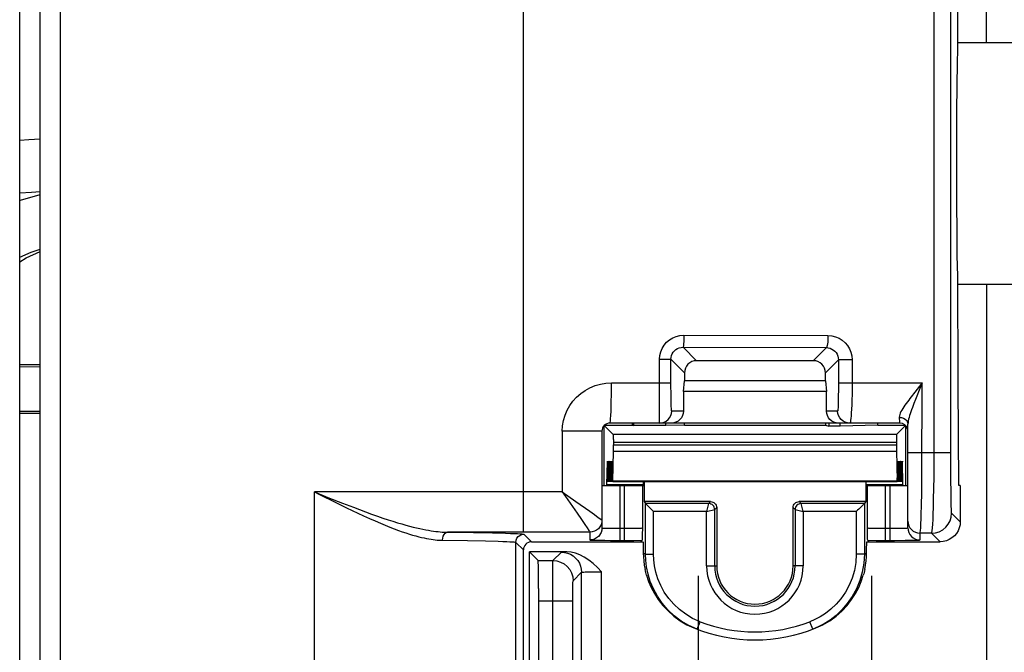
# Model space of a CAD drawing. Header units: millimetres. Extents: x 0 to 210, y 0 to 297.
# Tile 17 of 43: x 85 to 93, y 148 to 153. Entities that reach past the tile are written whole.
import ezdxf
from ezdxf.enums import TextEntityAlignment as Align

# ---------------------------------------------------------------- set-up
doc = ezdxf.new("R2010")
doc.units = ezdxf.units.MM
doc.header["$LTSCALE"] = 19.36
doc.layers.get('0').update_dxf_attribs({"linetype": 'CONTINUOUS'})
doc.layers.add('Z_DIM_2D', color=7, linetype='CONTINUOUS')
doc.styles.add('TEXTSTYLE_3', font='tridonic-metric-print-light.otf')
doc.dimstyles.new('DIMSTYLE_2', dxfattribs={"dimtxt": 2.2, "dimasz": 3.5, "dimexe": 1.5, "dimexo": 0, "dimgap": 0.55, "dimtad": 1, "dimlfac": 3, "dimdsep": 46, "dimtxsty": 'TEXTSTYLE_3', "dimblk": '_FILLED', "dimblk1": '_FILLED', "dimblk2": '_FILLED', "dimcen": 0.09, "dimclrt": 5, "dimadec": 4, "dimazin": 2, "dimtp": 0.3, "dimtm": 0.3, "dimtfac": 1, "dimtofl": 0, "dimtmove": 0, "dimatfit": 3, "dimldrblk": '_FILLED', "dimfxl": 0, "dimtolj": 1, "dimarcsym": 0})
doc.dimstyles.new('DIMSTYLE_5', dxfattribs={"dimtxt": 2.2, "dimasz": 3.5, "dimexe": 1.5, "dimexo": 0, "dimgap": 0.55, "dimtad": 1, "dimlfac": 3, "dimdsep": 46, "dimtxsty": 'TEXTSTYLE_3', "dimblk": '_FILLED', "dimblk1": '_FILLED', "dimblk2": '_FILLED', "dimcen": 0.09, "dimclrt": 5, "dimadec": 4, "dimazin": 2, "dimtp": 0.1, "dimtm": 0.1, "dimtfac": 1, "dimtofl": 0, "dimtmove": 0, "dimatfit": 3, "dimldrblk": '_FILLED', "dimfxl": 0, "dimtolj": 1, "dimarcsym": 0})

# ---------------------------------------------------------------- blocks, each defined once
blk = doc.blocks.new('*D10')
at = {"layer": 'Z_DIM_2D', "color": 2, "linetype": 'Continuous', "transparency": 16777216}
for p, q in [((90.2986, 144.6785), (90.2986, 148.6286)), ((91.732, 144.6785), (91.732, 148.6286)), ((90.2986, 147.1286), (91.0153, 147.1286)), ((91.732, 147.1286), (91.0153, 147.1286)), ((91.0153, 147.1286), (99.0073, 147.1286))]:
    blk.add_line(p, q, dxfattribs=at)
at = {"layer": 'Z_DIM_2D', "color": 5, "linetype": 'Continuous', "transparency": 16777216, "style": 'TEXTSTYLE_3'}
blk.add_text('4.3', height=2.2, dxfattribs=at).set_placement((95.1333, 147.6786))
blk = doc.blocks.new('_FILLED')
at = {"color": 0, "linetype": 'ByBlock'}
blk.add_solid([(0, 0), (-1, 0.125), (-1, -0.125)], dxfattribs=at)
blk = doc.blocks.new('_NONE')
blk = doc.blocks.new('*D11')
at = {"layer": 'Z_DIM_2D', "color": 2, "linetype": 'Continuous', "transparency": 16777216}
for p, q in [((91.0153, 159.2785), (121.8603, 159.2785)), ((120.3603, 159.2785), (120.3603, 151.9785)), ((120.3603, 144.6785), (120.3603, 151.9785)), ((91.0153, 144.6785), (121.8603, 144.6785))]:
    blk.add_line(p, q, dxfattribs=at)
at = {"layer": 'Z_DIM_2D', "color": 5, "linetype": 'Continuous', "transparency": 16777216, "style": 'TEXTSTYLE_3'}
blk.add_text('43.8', height=2.2, rotation=90, dxfattribs=at).set_placement((119.8103, 151.9785), align=Align.CENTER)

msp = doc.modelspace()

# ---------------------------------------------------------------- linework, layer by layer
at = {"color": 7, "linetype": 'Continuous'}
for p, q in [((84.678456, 143.654132), (84.678456, 160.436145)), ((84.848637, 143.947867), (84.848637, 160.14241)), ((92.68197, 153.045138), (92.68197, 158.228472)), ((92.443834, 152.958694), (92.447308, 153.869061)), ((94.846552, 153.045138), (92.444086, 153.045138)), ((92.437199, 152.451801), (92.439429, 152.714219)), ((92.436139, 152.149649), (92.437199, 152.451801)), ((92.436708, 151.736168), (92.436139, 152.149649)), ((92.438567, 151.457436), (92.436708, 151.736168)), ((92.440399, 151.302064), (92.438567, 151.457436)), ((92.442606, 151.179444), (92.440399, 151.302064)), ((92.443834, 151.131582), (92.442606, 151.179444)), ((92.447307, 150.221336), (92.443834, 151.131582)), ((92.444086, 151.045138), (93.797976, 151.045138)), ((92.68197, 151.045138), (92.68197, 143.469092)), ((91.248671, 150.411805), (90.281936, 150.411805)), ((84.848637, 150.378472), (84.678456, 150.378472)), ((84.678456, 150.362541), (84.848637, 150.363546)), ((90.173241, 150.155822), (90.18197, 150.245138)), ((90.18197, 150.311839), (90.18197, 150.245138)), ((91.348637, 150.245138), (90.18197, 150.245138)), ((91.348637, 150.245138), (91.348637, 150.311839)), ((91.348637, 150.245138), (91.357365, 150.155822)), ((91.357365, 150.155822), (90.173241, 150.155822)), ((90.173241, 150.155822), (90.173241, 149.995138)), ((91.357365, 149.995138), (91.357365, 150.155822)), ((92.453007, 149.378472), (92.447307, 150.221336)), ((84.678456, 149.994402), (84.848637, 149.993398)), ((84.678456, 149.978472), (84.848637, 149.978472)), ((89.498637, 149.828472), (89.498637, 149.026868)), ((89.515303, 149.87241), (89.515303, 149.378472)), ((89.518172, 149.875603), (89.592986, 149.800789)), ((89.521359, 149.878472), (89.748637, 149.878472)), ((91.965303, 149.895138), (89.565303, 149.895138)), ((89.748637, 149.895138), (89.748637, 149.878472)), ((89.748637, 149.878472), (89.76319, 149.874108)), ((89.76319, 149.874108), (89.76319, 149.895138)), ((90.026534, 149.874108), (89.76319, 149.874108)), ((90.026534, 149.874108), (90.026534, 149.895138)), ((90.18197, 149.878472), (90.026534, 149.874108)), ((90.18197, 149.878472), (90.18197, 149.895138)), ((90.18197, 149.878472), (91.348637, 149.878472)), ((91.348637, 149.895138), (91.348637, 149.878472)), ((91.348637, 149.878472), (91.377744, 149.869744)), ((91.377744, 149.895138), (91.377744, 149.869744)), ((91.471098, 149.869744), (91.377744, 149.869744)), ((91.471098, 149.869744), (91.471098, 149.895138)), ((91.78197, 149.878472), (91.471098, 149.869744)), ((91.78197, 149.878472), (91.78197, 149.895138)), ((91.78197, 149.878472), (92.008717, 149.878472)), ((92.012444, 149.875612), (91.93762, 149.800789)), ((92.015303, 149.378472), (92.015303, 149.871885)), ((92.03197, 149.026868), (92.03197, 149.88573)), ((89.593782, 149.759437), (89.593596, 149.780957)), ((89.593782, 149.759437), (89.593848, 149.716515)), ((91.936777, 149.747256), (91.936771, 149.705763)), ((89.588862, 149.415186), (89.593475, 149.6619)), ((89.593475, 149.6619), (89.593675, 149.6767)), ((89.593675, 149.6767), (89.593803, 149.695543)), ((89.593803, 149.695543), (89.593848, 149.716515)), ((91.936771, 149.705763), (91.936858, 149.685736)), ((91.936858, 149.685736), (91.937023, 149.668795)), ((91.937023, 149.668795), (91.941745, 149.415186)), ((89.544476, 149.565074), (89.544539, 149.547783)), ((89.545226, 149.415186), (89.548216, 149.575091)), ((89.548839, 149.565074), (89.548903, 149.547783)), ((89.549589, 149.415186), (89.55258, 149.575091)), ((89.553203, 149.565074), (89.553266, 149.547783)), ((89.553953, 149.415186), (89.556943, 149.575091)), ((89.557567, 149.565074), (89.55763, 149.547783)), ((89.558317, 149.415186), (89.561307, 149.575091)), ((89.56193, 149.565074), (89.561994, 149.547783)), ((89.56268, 149.415186), (89.56567, 149.575091)), ((89.566294, 149.565074), (89.566357, 149.547783)), ((89.567044, 149.415186), (89.570034, 149.575091)), ((89.570657, 149.565074), (89.570721, 149.547783)), ((89.571407, 149.415186), (89.574398, 149.575091)), ((89.575021, 149.565074), (89.575084, 149.547783)), ((89.575771, 149.415186), (89.578761, 149.575091)), ((89.579384, 149.565074), (89.579448, 149.547783)), ((89.580134, 149.415186), (89.583125, 149.575091)), ((89.583748, 149.565074), (89.583811, 149.547783)), ((89.584498, 149.415186), (89.587488, 149.575091)), ((89.588112, 149.565074), (89.588175, 149.547783)), ((91.946109, 149.415186), (91.943118, 149.575091)), ((91.950472, 149.415186), (91.947482, 149.575091)), ((91.954836, 149.415186), (91.951845, 149.575091)), ((91.959199, 149.415186), (91.956209, 149.575091)), ((91.963563, 149.415186), (91.960573, 149.575091)), ((91.967926, 149.415186), (91.964936, 149.575091)), ((91.97229, 149.415186), (91.9693, 149.575091)), ((91.976654, 149.415186), (91.973663, 149.575091)), ((91.981017, 149.415186), (91.978027, 149.575091)), ((91.985381, 149.415186), (91.98239, 149.575091)), ((91.990356, 149.382689), (91.986754, 149.575091)), ((89.498637, 149.378472), (89.842929, 149.378472)), ((89.544976, 149.409173), (89.545116, 149.411002)), ((89.545116, 149.411002), (89.545226, 149.415186)), ((89.549339, 149.409173), (89.54948, 149.411002)), ((89.54948, 149.411002), (89.549589, 149.415186)), ((89.553703, 149.409173), (89.553843, 149.411002)), ((89.553843, 149.411002), (89.553953, 149.415186)), ((89.558066, 149.409173), (89.558207, 149.411002)), ((89.558207, 149.411002), (89.558317, 149.415186)), ((89.56243, 149.409173), (89.56257, 149.411002)), ((89.56257, 149.411002), (89.56268, 149.415186)), ((89.566793, 149.409173), (89.566934, 149.411002)), ((89.566934, 149.411002), (89.567044, 149.415186)), ((89.571157, 149.409173), (89.571297, 149.411002)), ((89.571297, 149.411002), (89.571407, 149.415186)), ((89.575521, 149.409173), (89.575661, 149.411002)), ((89.575661, 149.411002), (89.575771, 149.415186)), ((89.579884, 149.409173), (89.580025, 149.411002)), ((89.580025, 149.411002), (89.580134, 149.415186)), ((89.584248, 149.409173), (89.584388, 149.411002)), ((89.584388, 149.411002), (89.584498, 149.415186)), ((91.941995, 149.40916), (89.588611, 149.40916)), ((89.842929, 149.378472), (89.843, 149.383591)), ((89.842992, 149.384498), (89.843453, 149.40916)), ((89.847242, 149.40916), (89.847242, 149.245138)), ((91.683364, 149.40916), (91.683364, 149.245138)), ((91.687615, 149.384498), (91.687154, 149.40916)), ((91.687677, 149.378472), (91.687607, 149.383591)), ((91.687865, 149.378472), (92.03101, 149.378472)), ((91.990524, 149.378647), (91.990568, 149.378472)), ((92.465303, 149.378472), (92.453007, 149.378472)), ((92.465303, 149.378472), (92.465303, 149.078457)), ((90.398644, 149.245138), (89.847242, 149.245138)), ((89.847242, 149.245138), (89.859472, 149.228832)), ((90.448637, 149.195146), (90.448637, 148.711805)), ((91.08197, 148.711805), (91.08197, 149.195146)), ((91.683364, 149.245138), (91.131962, 149.245138)), ((91.683364, 149.245138), (91.671135, 149.228832)), ((89.498637, 149.026868), (89.496715, 149.00736)), ((91.697353, 148.986339), (91.696699, 149.026825)), ((91.698006, 148.953415), (91.697353, 148.986339)), ((91.698335, 148.941106), (91.698006, 148.953415)), ((88.915298, 148.911805), (89.838409, 148.911805)), ((89.522388, 148.924052), (89.568559, 148.923776)), ((89.568559, 148.923776), (89.648637, 148.923604)), ((89.831307, 148.924233), (89.818879, 148.911805)), ((91.692198, 148.911805), (92.298651, 148.911805)), ((91.711727, 148.911805), (91.699299, 148.924233)), ((88.848637, 144.112517), (88.848637, 148.845144)), ((89.209065, 148.828472), (88.898637, 148.828472)), ((88.970693, 148.756415), (88.898637, 148.828472)), ((88.898637, 143.935707), (88.898637, 148.828472)), ((88.974179, 148.617618), (88.973228, 148.691231)), ((88.974789, 148.525281), (88.974179, 148.617618)), ((88.974789, 148.525281), (88.974999, 143.859345))]:
    msp.add_line(p, q, dxfattribs=at)
at = {"color": 9, "linetype": 'Continuous'}
for p, q in [((85.015303, 143.781186), (85.015303, 160.309091)), ((88.848637, 148.991279), (88.848637, 155.098997)), ((92.24941, 149.571508), (92.249345, 154.519533)), ((92.387552, 149.590875), (92.387498, 154.440419)), ((90.177145, 150.623275), (91.369879, 150.620237)), ((90.170431, 150.52331), (91.357137, 150.520271)), ((90.170431, 150.52331), (90.281936, 150.411805)), ((91.357137, 150.520271), (91.248671, 150.411805)), ((89.97587, 150.42367), (90.070139, 150.42367)), ((89.976225, 149.898741), (89.97587, 150.42367)), ((90.070139, 150.42367), (90.18197, 150.311839)), ((90.070203, 150.197144), (90.070139, 150.42367)), ((91.456405, 150.419608), (91.348637, 150.311839)), ((91.570125, 150.419608), (91.456405, 150.419608)), ((89.577583, 150.228472), (90.070139, 150.228472)), ((90.070568, 150.142271), (90.070203, 150.197144)), ((91.456405, 150.228472), (92.148648, 150.228472)), ((92.087831, 150.150169), (92.058993, 150.113077)), ((92.128239, 150.201978), (92.087831, 150.150169)), ((92.136342, 150.196677), (92.094283, 150.089994)), ((92.148648, 150.228472), (92.128239, 150.201978)), ((92.148648, 150.228472), (92.136342, 150.196677)), ((92.147965, 149.463751), (92.148648, 150.228472)), ((90.071235, 150.095109), (90.070568, 150.142271)), ((92.094283, 150.089994), (92.081649, 150.057547)), ((90.173241, 149.995138), (90.076269, 149.995138)), ((91.450258, 149.995138), (91.357365, 149.995138)), ((89.498637, 149.828472), (89.170729, 149.828472)), ((89.170729, 149.828472), (89.170729, 149.32455)), ((89.976303, 149.895138), (89.976225, 149.898741)), ((91.93762, 149.800789), (89.592986, 149.800789)), ((89.593475, 149.6619), (91.937131, 149.6619)), ((91.936759, 149.734128), (89.593848, 149.734128)), ((89.593848, 149.716515), (91.936759, 149.716515)), ((92.387498, 149.649857), (92.03197, 149.650077)), ((92.388111, 149.440368), (92.387552, 149.590875)), ((92.146566, 149.329322), (92.147965, 149.463751)), ((92.389284, 149.309287), (92.388111, 149.440368)), ((89.842992, 149.384498), (89.540288, 149.384497)), ((91.941745, 149.415186), (89.588862, 149.415186)), ((89.648637, 148.923604), (89.648637, 149.378472)), ((89.683921, 149.378472), (89.683921, 148.923604)), ((89.833908, 149.378472), (89.833908, 149.026825)), ((91.990318, 149.384497), (91.687615, 149.384498)), ((91.696699, 149.026825), (91.696699, 149.378472)), ((91.846686, 148.923604), (91.846686, 149.378472)), ((91.88197, 149.378472), (91.88197, 148.923604)), ((89.170729, 149.32455), (87.119864, 149.324584)), ((87.119864, 149.324584), (87.230856, 149.28023)), ((87.119864, 143.791279), (87.119864, 149.324584)), ((87.230856, 149.28023), (87.351221, 149.232663)), ((89.170713, 149.32455), (89.198166, 149.285905)), ((89.170729, 149.324566), (89.282318, 149.24665)), ((89.198166, 149.285905), (89.293544, 149.149477)), ((92.390434, 149.235348), (92.389284, 149.309287)), ((87.301747, 149.234164), (87.384962, 149.193553)), ((87.351221, 149.232663), (87.442102, 149.19749)), ((89.282318, 149.24665), (89.397734, 149.165262)), ((89.859472, 148.809901), (89.859472, 149.228832)), ((90.382333, 149.228827), (89.859476, 149.228827)), ((90.382333, 149.228827), (90.365668, 149.16217)), ((90.365668, 149.16217), (90.432325, 149.178834)), ((90.382333, 149.228827), (90.398644, 149.245138)), ((90.432325, 149.178834), (90.448637, 149.195146)), ((90.432325, 148.711805), (90.432325, 149.178834)), ((91.08197, 149.195146), (91.098282, 149.178834)), ((91.098282, 149.178834), (91.164938, 149.16217)), ((91.098282, 149.178834), (91.098282, 148.711805)), ((91.131962, 149.245138), (91.148274, 149.228827)), ((91.671131, 149.228827), (91.148274, 149.228827)), ((91.164938, 149.16217), (91.148274, 149.228827)), ((91.671135, 149.228832), (91.671135, 148.809901)), ((89.293544, 149.149477), (89.329752, 149.096991)), ((89.329752, 149.096991), (89.35733, 149.056464)), ((89.453102, 149.1256), (89.477076, 149.108102)), ((90.365668, 149.16217), (89.926133, 149.16217)), ((89.926133, 148.809901), (89.926133, 149.16217)), ((90.365668, 148.711805), (90.365668, 149.16217)), ((91.604474, 149.16217), (91.164938, 149.16217)), ((91.164938, 149.16217), (91.164938, 148.711805)), ((91.604474, 149.16217), (91.604474, 148.809901)), ((92.465303, 149.078457), (92.394075, 149.149686)), ((89.35733, 149.056464), (89.377142, 149.026778)), ((89.476701, 149.028692), (89.469347, 149.020478)), ((89.624021, 149.023644), (89.683921, 149.023595)), ((89.683921, 149.023595), (89.729943, 149.023753)), ((89.729943, 149.023753), (89.77151, 149.024211)), ((91.822606, 149.023641), (91.88197, 149.023595)), ((91.88197, 149.023595), (91.928107, 149.023754)), ((91.928107, 149.023754), (91.969526, 149.02421)), ((89.398637, 148.991177), (88.221081, 148.991279)), ((88.221081, 148.991279), (88.435747, 148.988525)), ((88.435747, 148.988525), (88.591586, 148.985743)), ((88.853049, 148.974053), (88.915298, 148.911805)), ((89.398637, 148.991177), (89.398637, 148.926876)), ((92.227422, 148.983034), (92.13197, 148.983255)), ((92.13197, 148.926876), (92.13197, 148.983255)), ((92.298651, 148.911805), (92.227422, 148.983034)), ((88.178726, 148.924618), (88.385136, 148.921865)), ((88.385136, 148.921865), (88.534981, 148.919082)), ((88.786388, 148.907392), (88.848637, 148.845144)), ((88.786388, 144.107358), (88.786388, 148.907392)), ((89.648637, 148.923604), (89.76145, 148.923765)), ((89.76145, 148.923765), (89.831307, 148.924233)), ((91.699299, 148.924233), (91.767904, 148.92377)), ((91.767904, 148.92377), (91.88197, 148.923604)), ((89.093261, 148.756415), (89.163164, 148.826318)), ((89.859472, 148.809901), (89.926133, 148.809901)), ((91.671135, 148.809901), (91.604474, 148.809901)), ((88.970693, 148.756415), (89.093261, 148.756415)), ((89.091467, 148.606198), (89.09204, 148.696433)), ((90.365668, 148.711805), (90.448637, 148.711805)), ((91.164938, 148.711805), (91.08197, 148.711805)), ((89.091108, 143.592701), (89.091467, 148.606198)), ((89.259914, 148.589763), (89.329817, 148.659666)), ((89.329817, 147.009652), (89.329817, 148.659666)), ((89.406383, 148.66328), (89.449198, 148.663793)), ((89.449198, 148.663793), (89.496469, 148.663972)), ((89.496469, 147.011805), (89.496469, 148.663972)), ((89.257761, 143.428202), (89.257855, 148.471468)), ((89.257855, 148.471468), (89.258119, 148.514654)), ((88.974999, 148.423111), (89.257761, 148.423111)), ((90.287065, 148.187554), (90.310977, 148.249785)), ((91.243541, 148.187554), (91.219629, 148.249785))]:
    msp.add_line(p, q, dxfattribs=at)
at = {"color": 7, "linetype": 'Continuous'}
for points in [[(92.439429, 152.714219), (92.441463, 152.854133), (92.442606, 152.910833), (92.443834, 152.958694)], [(84.848637, 152.246739), (84.753, 152.242025), (84.678456, 152.237099)], [(84.678456, 151.802702), (84.775834, 151.809226), (84.848637, 151.812987)], [(84.848637, 151.787378), (84.845911, 151.786771), (84.683188, 151.737834), (84.678456, 151.736022)], [(84.678456, 151.270238), (84.773158, 151.309801), (84.848637, 151.334809)], [(84.678456, 151.232193), (84.731716, 151.263881), (84.848637, 151.31717)], [(90.281936, 150.411805), (90.262074, 150.409757), (90.243672, 150.404195), (90.226421, 150.394914), (90.211245, 150.38253), (90.198861, 150.367354), (90.18958, 150.350103), (90.184018, 150.331701), (90.18197, 150.311839)], [(91.348637, 150.311839), (91.346589, 150.331701), (91.341027, 150.350103), (91.331745, 150.367354), (91.319362, 150.38253), (91.304186, 150.394914), (91.286935, 150.404195), (91.268533, 150.409757), (91.248671, 150.411805)], [(90.173241, 149.995138), (90.171194, 149.97528), (90.165629, 149.956876), (90.156342, 149.939619), (90.143949, 149.924434), (90.12876, 149.912042), (90.111495, 149.902753), (90.09308, 149.897187), (90.073207, 149.895138)], [(91.4574, 149.895138), (91.437526, 149.897187), (91.419112, 149.902753), (91.401847, 149.912042), (91.386658, 149.924434), (91.374265, 149.939619), (91.364977, 149.956876), (91.359413, 149.97528), (91.357365, 149.995138)], [(89.593596, 149.780957), (89.593465, 149.789224), (89.593317, 149.795466), (89.593158, 149.799275), (89.592986, 149.800789)], [(91.93762, 149.800789), (91.937449, 149.799275), (91.93729, 149.795466), (91.937141, 149.789224), (91.937011, 149.780957), (91.936904, 149.770872), (91.936777, 149.747256)], [(89.543853, 149.575091), (89.543962, 149.579274), (89.544074, 149.581045), (89.544103, 149.581104)], [(89.544103, 149.581104), (89.544193, 149.580336), (89.544304, 149.577349), (89.544401, 149.572061), (89.544476, 149.565074)], [(89.548216, 149.575091), (89.548326, 149.579274), (89.548438, 149.581045), (89.548466, 149.581104)], [(89.548466, 149.581104), (89.548556, 149.580336), (89.548668, 149.577349), (89.548764, 149.572061), (89.548839, 149.565074)], [(89.55258, 149.575091), (89.55269, 149.579274), (89.552802, 149.581045), (89.55283, 149.581104)], [(89.55283, 149.581104), (89.55292, 149.580336), (89.553032, 149.577349), (89.553128, 149.572061), (89.553203, 149.565074)], [(89.556943, 149.575091), (89.557053, 149.579274), (89.557165, 149.581045), (89.557194, 149.581104)], [(89.557194, 149.581104), (89.557283, 149.580336), (89.557395, 149.577349), (89.557491, 149.572061), (89.557567, 149.565074)], [(89.561307, 149.575091), (89.561417, 149.579274), (89.561529, 149.581045), (89.561557, 149.581104)], [(89.561557, 149.581104), (89.561647, 149.580336), (89.561759, 149.577349), (89.561855, 149.572061), (89.56193, 149.565074)], [(89.56567, 149.575091), (89.56578, 149.579274), (89.565892, 149.581045), (89.565921, 149.581104)], [(89.565921, 149.581104), (89.56601, 149.580336), (89.566122, 149.577349), (89.566218, 149.572061), (89.566294, 149.565074)], [(89.570034, 149.575091), (89.570144, 149.579274), (89.570256, 149.581045), (89.570284, 149.581104)], [(89.570284, 149.581104), (89.570374, 149.580336), (89.570486, 149.577349), (89.570582, 149.572061), (89.570657, 149.565074)], [(89.574398, 149.575091), (89.574507, 149.579274), (89.574619, 149.581045), (89.574648, 149.581104)], [(89.574648, 149.581104), (89.574738, 149.580336), (89.574849, 149.577349), (89.574946, 149.572061), (89.575021, 149.565074)], [(89.578761, 149.575091), (89.578871, 149.579274), (89.578983, 149.581045), (89.579011, 149.581104)], [(89.579011, 149.581104), (89.579101, 149.580336), (89.579213, 149.577349), (89.579309, 149.572061), (89.579384, 149.565074)], [(89.583125, 149.575091), (89.583235, 149.579274), (89.583347, 149.581045), (89.583375, 149.581104)], [(89.583375, 149.581104), (89.583465, 149.580336), (89.583577, 149.577349), (89.583673, 149.572061), (89.583748, 149.565074)], [(89.587488, 149.575091), (89.587598, 149.579274), (89.58771, 149.581045), (89.587739, 149.581104)], [(89.587739, 149.581104), (89.587828, 149.580336), (89.58794, 149.577349), (89.588036, 149.572061), (89.588112, 149.565074)], [(91.942432, 149.547783), (91.942495, 149.565074), (91.94257, 149.572061), (91.942666, 149.577349), (91.942778, 149.580336), (91.942868, 149.581104)], [(91.942868, 149.581104), (91.942896, 149.581045), (91.943008, 149.579274), (91.943118, 149.575091)], [(91.946795, 149.547783), (91.946858, 149.565074), (91.946934, 149.572061), (91.94703, 149.577349), (91.947142, 149.580336), (91.947232, 149.581104)], [(91.947232, 149.581104), (91.94726, 149.581045), (91.947372, 149.579274), (91.947482, 149.575091)], [(91.951159, 149.547783), (91.951222, 149.565074), (91.951297, 149.572061), (91.951394, 149.577349), (91.951505, 149.580336), (91.951595, 149.581104)], [(91.951595, 149.581104), (91.951624, 149.581045), (91.951736, 149.579274), (91.951845, 149.575091)], [(91.955522, 149.547783), (91.955586, 149.565074), (91.955661, 149.572061), (91.955757, 149.577349), (91.955869, 149.580336), (91.955959, 149.581104)], [(91.955959, 149.581104), (91.955987, 149.581045), (91.956099, 149.579274), (91.956209, 149.575091)], [(91.959886, 149.547783), (91.959949, 149.565074), (91.960025, 149.572061), (91.960121, 149.577349), (91.960233, 149.580336), (91.960322, 149.581104)], [(91.960322, 149.581104), (91.960351, 149.581045), (91.960463, 149.579274), (91.960573, 149.575091)], [(91.964249, 149.547783), (91.964313, 149.565074), (91.964388, 149.572061), (91.964484, 149.577349), (91.964596, 149.580336), (91.964686, 149.581104)], [(91.964686, 149.581104), (91.964714, 149.581045), (91.964826, 149.579274), (91.964936, 149.575091)], [(91.968613, 149.547783), (91.968676, 149.565074), (91.968752, 149.572061), (91.968848, 149.577349), (91.96896, 149.580336), (91.969049, 149.581104)], [(91.969049, 149.581104), (91.969078, 149.581045), (91.96919, 149.579274), (91.9693, 149.575091)], [(91.972977, 149.547783), (91.97304, 149.565074), (91.973115, 149.572061), (91.973211, 149.577349), (91.973323, 149.580336), (91.973413, 149.581104)], [(91.973413, 149.581104), (91.973441, 149.581045), (91.973553, 149.579274), (91.973663, 149.575091)], [(91.97734, 149.547783), (91.977403, 149.565074), (91.977479, 149.572061), (91.977575, 149.577349), (91.977687, 149.580336), (91.977777, 149.581104)], [(91.977777, 149.581104), (91.977805, 149.581045), (91.977917, 149.579274), (91.978027, 149.575091)], [(91.981704, 149.547783), (91.981767, 149.565074), (91.981842, 149.572061), (91.981939, 149.577349), (91.98205, 149.580336), (91.98214, 149.581104)], [(91.98214, 149.581104), (91.982169, 149.581045), (91.982281, 149.579274), (91.98239, 149.575091)], [(91.986067, 149.547783), (91.986131, 149.565074), (91.986206, 149.572061), (91.986302, 149.577349), (91.986414, 149.580336), (91.986504, 149.581104)], [(91.986504, 149.581104), (91.986532, 149.581045), (91.986644, 149.579274), (91.986754, 149.575091)], [(89.540038, 149.378472), (89.540083, 149.378647), (89.540126, 149.37916), (89.540169, 149.380015), (89.540211, 149.381196), (89.54025, 149.382689), (89.543853, 149.575091)], [(91.941995, 149.409173), (91.942085, 149.40994), (91.942197, 149.412928), (91.942293, 149.418216), (91.942368, 149.425203), (91.942432, 149.442493)], [(91.946359, 149.409173), (91.946448, 149.40994), (91.94656, 149.412928), (91.946657, 149.418216), (91.946732, 149.425203), (91.946777, 149.433221)], [(91.950722, 149.409173), (91.950812, 149.40994), (91.950924, 149.412928), (91.95102, 149.418216), (91.951095, 149.425203), (91.951141, 149.433221)], [(91.955086, 149.409173), (91.955176, 149.40994), (91.955288, 149.412928), (91.955384, 149.418216), (91.955459, 149.425203), (91.955504, 149.433221)], [(91.95945, 149.409173), (91.959539, 149.40994), (91.959651, 149.412928), (91.959747, 149.418216), (91.959823, 149.425203), (91.959868, 149.433221)], [(91.963813, 149.409173), (91.963903, 149.40994), (91.964015, 149.412928), (91.964111, 149.418216), (91.964186, 149.425203), (91.964231, 149.433221)], [(91.968177, 149.409173), (91.968266, 149.40994), (91.968378, 149.412928), (91.968474, 149.418216), (91.96855, 149.425203), (91.968595, 149.433221)], [(91.97254, 149.409173), (91.97263, 149.40994), (91.972742, 149.412928), (91.972838, 149.418216), (91.972913, 149.425203), (91.972959, 149.433221)], [(91.976904, 149.409173), (91.976993, 149.40994), (91.977105, 149.412928), (91.977202, 149.418216), (91.977277, 149.425203), (91.977322, 149.433221)], [(91.981267, 149.409173), (91.981357, 149.40994), (91.981469, 149.412928), (91.981565, 149.418216), (91.98164, 149.425203), (91.981686, 149.433221)], [(91.985631, 149.409173), (91.985721, 149.40994), (91.985833, 149.412928), (91.985929, 149.418216), (91.986004, 149.425203), (91.986049, 149.433221)], [(89.588611, 149.409173), (89.58864, 149.409231), (89.588752, 149.411002), (89.588862, 149.415186)], [(91.941745, 149.415186), (91.941855, 149.411002), (91.941967, 149.409231), (91.941995, 149.409173)], [(91.946109, 149.415186), (91.946218, 149.411002), (91.94633, 149.409231), (91.946359, 149.409173)], [(91.950472, 149.415186), (91.950582, 149.411002), (91.950694, 149.409231), (91.950722, 149.409173)], [(91.954836, 149.415186), (91.954946, 149.411002), (91.955057, 149.409231), (91.955086, 149.409173)], [(91.959199, 149.415186), (91.959309, 149.411002), (91.959421, 149.409231), (91.95945, 149.409173)], [(91.963563, 149.415186), (91.963673, 149.411002), (91.963785, 149.409231), (91.963813, 149.409173)], [(91.967926, 149.415186), (91.968036, 149.411002), (91.968148, 149.409231), (91.968177, 149.409173)], [(91.97229, 149.415186), (91.9724, 149.411002), (91.972512, 149.409231), (91.97254, 149.409173)], [(91.976654, 149.415186), (91.976763, 149.411002), (91.976875, 149.409231), (91.976904, 149.409173)], [(91.981017, 149.415186), (91.981127, 149.411002), (91.981239, 149.409231), (91.981267, 149.409173)], [(91.985381, 149.415186), (91.985491, 149.411002), (91.985602, 149.409231), (91.985631, 149.409173)], [(91.990356, 149.382689), (91.990396, 149.381196), (91.990437, 149.380015), (91.99048, 149.37916), (91.990524, 149.378647)], [(89.859476, 149.228827), (89.860437, 149.227882), (89.862907, 149.225396), (89.866954, 149.221376), (89.904986, 149.183317)], [(89.904986, 149.183317), (89.91519, 149.173001), (89.926133, 149.16217)], [(90.398644, 149.245138), (90.408575, 149.244114), (90.417777, 149.241333), (90.426405, 149.23669), (90.433995, 149.230497), (90.440189, 149.222906), (90.444831, 149.214279), (90.447613, 149.205077), (90.448637, 149.195146)], [(91.08197, 149.195146), (91.082994, 149.205077), (91.085775, 149.214279), (91.090418, 149.222906), (91.096611, 149.230497), (91.104202, 149.23669), (91.112829, 149.241333), (91.122031, 149.244114), (91.131962, 149.245138)], [(91.625648, 149.183344), (91.615319, 149.173128), (91.604474, 149.16217)], [(91.671135, 149.228832), (91.670218, 149.227891), (91.667739, 149.225435), (91.663723, 149.221395), (91.625648, 149.183344)], [(89.498637, 149.091197), (89.496715, 149.071686), (89.491024, 149.052925), (89.481783, 149.035634), (89.476701, 149.028692)], [(89.833908, 149.026825), (89.832933, 148.968965), (89.832609, 148.953756), (89.832283, 148.941456), (89.831957, 148.932249), (89.831632, 148.926554), (89.831307, 148.924233)], [(92.03197, 149.026868), (92.033891, 149.00736), (92.039582, 148.988603), (92.047865, 148.972777)], [(92.465303, 149.078457), (92.463164, 149.052076), (92.457147, 149.026955), (92.447106, 149.002812), (92.433476, 148.980499), (92.416467, 148.960641), (92.39661, 148.943632), (92.374296, 148.930002), (92.350153, 148.919962), (92.325033, 148.913944), (92.298651, 148.911805)], [(89.496715, 149.00736), (89.491025, 148.988603), (89.481784, 148.971315), (89.480461, 148.969386)], [(91.699299, 148.924233), (91.698984, 148.926372), (91.698663, 148.931949), (91.698335, 148.941106)], [(88.915298, 148.911805), (88.902056, 148.91044), (88.889786, 148.906731), (88.878282, 148.90054), (88.86816, 148.892281), (88.859901, 148.88216), (88.853711, 148.870655), (88.850002, 148.858385), (88.848637, 148.845144)], [(89.838409, 148.911805), (89.838976, 148.908915), (89.839524, 148.900729), (89.840056, 148.887117), (89.84056, 148.868472), (89.841025, 148.845187), (89.841455, 148.81713)], [(91.689151, 148.81713), (91.689581, 148.845187), (91.690046, 148.868472), (91.690551, 148.887117), (91.691082, 148.900729), (91.69163, 148.908915), (91.692198, 148.911805)], [(91.88197, 148.923604), (91.9214, 148.923646), (92.008542, 148.924055)], [(89.496469, 148.663972), (89.460929, 148.699761), (89.425162, 148.731874), (89.389178, 148.760672), (89.352943, 148.785076), (89.316181, 148.804113), (89.279626, 148.817831), (89.244001, 148.825915), (89.209065, 148.828472)], [(89.841455, 148.81713), (89.842337, 148.78689), (89.845093, 148.753956)], [(90.287065, 148.187554), (90.218827, 148.218273), (90.155472, 148.255768), (90.097787, 148.299051), (90.045562, 148.347846), (89.998469, 148.402455), (89.958039, 148.461033), (89.924906, 148.521866), (89.899082, 148.583527), (89.880321, 148.64448), (89.868042, 148.703347), (89.861451, 148.758563), (89.859472, 148.809901)], [(91.671135, 148.809901), (91.666824, 148.73421), (91.654194, 148.660565), (91.633829, 148.590016), (91.606132, 148.522767), (91.571044, 148.458564), (91.529989, 148.399688), (91.484779, 148.347569), (91.436678, 148.302312), (91.387181, 148.264019), (91.337644, 148.232445), (91.289552, 148.207246), (91.243541, 148.187554)], [(91.6855, 148.753816), (91.688259, 148.786793), (91.689151, 148.81713)], [(88.973228, 148.691231), (88.972652, 148.718646), (88.972027, 148.739032), (88.971377, 148.751526), (88.970693, 148.756415)], [(89.845093, 148.753956), (89.849722, 148.718919), (89.856225, 148.682364)], [(91.674382, 148.682364), (91.680874, 148.718807), (91.6855, 148.753816)], [(89.868125, 148.634447), (89.864838, 148.64627), (89.861758, 148.658198), (89.858887, 148.670229), (89.856225, 148.682364)], [(89.868125, 148.634446), (89.884703, 148.584391), (89.906102, 148.533831), (89.932668, 148.4833), (89.964671, 148.433447), (90.00245, 148.38482), (90.045725, 148.338661), (90.094257, 148.295858), (90.147044, 148.257646), (90.2026, 148.225045), (90.260681, 148.198016)], [(91.269925, 148.198016), (91.328685, 148.225401), (91.384412, 148.258202), (91.436802, 148.296221), (91.48485, 148.338631), (91.527905, 148.384525), (91.565617, 148.432996), (91.597733, 148.482947), (91.624428, 148.533669), (91.64588, 148.584329), (91.662481, 148.634446)], [(91.674382, 148.682364), (91.67172, 148.67023), (91.668849, 148.658199), (91.665769, 148.646272), (91.662481, 148.634447)]]:
    msp.add_lwpolyline(points, dxfattribs=at)
at = {"color": 9, "linetype": 'Continuous'}
for points in [[(89.97587, 150.42367), (89.978439, 150.455248), (89.985676, 150.485317), (89.997793, 150.514248), (90.01415, 150.540933), (90.034274, 150.564452), (90.057878, 150.584612), (90.084828, 150.601094), (90.114182, 150.613356), (90.144832, 150.620669), (90.177145, 150.623275)], [(90.177145, 150.623275), (90.176987, 150.604087), (90.176584, 150.585611), (90.175954, 150.568536), (90.175118, 150.553494), (90.174107, 150.541047), (90.172961, 150.531655), (90.17172, 150.525668), (90.170431, 150.52331)], [(91.369879, 150.620237), (91.369578, 150.601046), (91.368816, 150.582569), (91.367619, 150.565492), (91.366032, 150.55045), (91.364115, 150.538002), (91.361938, 150.528612), (91.359583, 150.522627), (91.357137, 150.520271)], [(91.369879, 150.620237), (91.402134, 150.617435), (91.432676, 150.609945), (91.461882, 150.597494), (91.488627, 150.5809), (91.511912, 150.560832), (91.531752, 150.537464), (91.548014, 150.51093), (91.560135, 150.482023), (91.567429, 150.451687), (91.570125, 150.419608)], [(90.070139, 150.42367), (90.071358, 150.439283), (90.075007, 150.454504), (90.081009, 150.468984), (90.089184, 150.4823), (90.099214, 150.494038), (90.110972, 150.504105), (90.124383, 150.51235), (90.139037, 150.518422), (90.154505, 150.52211), (90.170431, 150.52331)], [(91.357137, 150.520271), (91.372952, 150.518898), (91.388288, 150.515037), (91.402798, 150.508798), (91.416035, 150.500426), (91.427566, 150.490336), (91.437412, 150.478632), (91.445487, 150.46535), (91.451472, 150.450851), (91.455161, 150.435483), (91.456405, 150.419608)], [(91.456405, 150.419608), (91.456334, 150.193849), (91.456142, 150.160956), (91.455819, 150.129346), (91.455396, 150.100355), (91.454892, 150.075233), (91.454334, 150.053789), (91.453759, 150.036522), (91.453153, 150.022616), (91.452518, 150.011319), (91.451835, 150.002942), (91.451079, 149.997557), (91.450258, 149.995138)], [(91.570125, 150.419608), (91.569928, 150.179481), (91.569279, 150.13202), (91.56826, 150.086732), (91.566875, 150.045447), (91.565251, 150.009442), (91.563448, 149.978926), (91.561571, 149.954376), (91.559627, 149.934393), (91.557565, 149.918465), (91.555353, 149.906287), (91.552867, 149.898093), (91.550224, 149.895138)], [(89.170729, 149.828472), (89.173295, 149.873164), (89.180779, 149.916809), (89.193258, 149.959662), (89.210498, 150.000953), (89.232408, 150.040158), (89.258625, 150.076785), (89.288895, 150.110288), (89.322791, 150.140313), (89.359971, 150.166416), (89.399928, 150.188322), (89.442235, 150.20566), (89.48631, 150.218271), (89.531335, 150.22584), (89.577583, 150.228472)], [(89.565303, 149.895138), (89.567224, 149.899242), (89.569098, 149.911453), (89.570878, 149.931469), (89.572521, 149.958799), (89.573986, 149.992769), (89.575238, 150.032543), (89.576245, 150.077141), (89.576982, 150.125466), (89.577432, 150.176327), (89.577583, 150.228472)], [(90.076269, 149.995138), (90.075361, 149.997826), (90.0745, 150.005066), (90.073672, 150.017248), (90.072913, 150.033205), (90.072254, 150.052224), (90.07169, 150.073329), (90.071235, 150.095109)], [(92.058993, 150.113077), (92.048796, 150.099783), (92.038364, 150.086036), (92.02788, 150.071984), (92.017455, 150.057705), (92.007335, 150.043435), (91.99774, 150.029348), (91.98887, 150.015657), (91.981011, 150.002699), (91.974151, 149.990156), (91.96822, 149.977907), (91.963658, 149.965926), (91.960926, 149.954156), (91.959855, 149.942854)], [(89.976303, 149.895138), (89.995807, 149.89706), (90.01456, 149.902751), (90.031844, 149.911993), (90.046992, 149.92443), (90.059423, 149.939584), (90.06866, 149.956873), (90.074348, 149.975631), (90.076269, 149.995138)], [(91.550224, 149.895138), (91.530722, 149.89706), (91.511969, 149.90275), (91.494686, 149.911991), (91.479538, 149.924428), (91.467106, 149.939581), (91.457868, 149.95687), (91.452179, 149.975629), (91.450258, 149.995138)], [(92.081649, 150.057547), (92.075202, 150.040687), (92.068775, 150.023555), (92.062515, 150.006427), (92.056548, 149.989532), (92.051015, 149.973094), (92.046099, 149.957527), (92.041719, 149.942492), (92.037945, 149.927773), (92.034887, 149.913418), (92.032762, 149.8994), (92.03197, 149.885728)], [(91.959855, 149.942854), (91.97813, 149.941975), (91.995438, 149.936856), (92.010475, 149.927883), (92.022107, 149.915732), (92.029457, 149.901319), (92.03197, 149.88573)], [(91.959855, 149.942854), (91.960664, 149.929127), (91.96148, 149.917569), (91.962334, 149.908409), (91.963246, 149.901428), (91.964225, 149.896797), (91.965303, 149.895138)], [(92.247383, 149.370544), (92.248163, 149.432486), (92.24941, 149.571508)], [(92.227423, 148.983034), (92.230076, 148.988877), (92.232741, 149.003828), (92.235189, 149.026996), (92.237503, 149.058017), (92.239704, 149.097114), (92.241702, 149.143271), (92.243535, 149.195675), (92.245066, 149.252404), (92.247383, 149.370544)], [(87.119864, 149.324584), (87.155362, 149.306838), (87.301747, 149.234164)], [(92.13197, 148.983255), (92.13398, 148.989257), (92.136047, 149.004698), (92.137935, 149.028773), (92.139719, 149.06108), (92.141403, 149.101603), (92.142938, 149.149578), (92.14434, 149.204376), (92.146566, 149.329322)], [(87.384962, 149.193553), (87.429708, 149.172071), (87.477246, 149.149587), (87.525709, 149.127055), (87.573908, 149.105182), (87.620634, 149.084463), (87.664161, 149.065748), (87.705103, 149.048689), (87.743397, 149.033283), (87.779391, 149.019345), (87.813366, 149.006716), (87.845436, 148.995321), (87.875776, 148.985053), (87.904463, 148.97585), (87.931609, 148.967634), (87.957281, 148.960345), (87.981554, 148.953919), (88.004509, 148.948297), (88.026224, 148.943414), (88.04678, 148.939219), (88.066255, 148.935651), (88.084727, 148.932666), (88.102273, 148.930211), (88.11897, 148.92825), (88.134891, 148.926738), (88.150111, 148.925649), (88.164728, 148.924937), (88.178726, 148.924618)], [(87.442102, 149.19749), (87.491532, 149.178739), (87.541942, 149.159977), (87.592053, 149.141719), (87.640665, 149.124483), (87.68593, 149.108883), (87.728513, 149.094672), (87.76834, 149.081835), (87.805772, 149.070218), (87.841107, 149.059695), (87.874459, 149.050198), (87.906013, 149.041642), (87.935847, 149.033972), (87.964079, 149.027126), (87.990778, 149.021051), (88.016022, 149.015697), (88.039895, 149.011011), (88.062479, 149.006944), (88.083857, 149.003446), (88.104111, 149.000475), (88.123322, 148.997986), (88.141571, 148.995941), (88.158935, 148.994305), (88.175493, 148.993047), (88.19132, 148.992138), (88.206529, 148.991555), (88.221081, 148.991279)], [(90.432325, 149.178834), (90.431362, 149.188585), (90.428515, 149.197962), (90.423894, 149.206604), (90.417677, 149.214179), (90.410102, 149.220396), (90.40146, 149.225017), (90.392084, 149.227863), (90.382333, 149.228827)], [(91.148274, 149.228827), (91.138523, 149.227863), (91.129146, 149.225017), (91.120504, 149.220396), (91.112929, 149.214179), (91.106712, 149.206604), (91.102091, 149.197962), (91.099245, 149.188585), (91.098282, 149.178834)], [(92.394075, 149.149686), (92.393273, 149.15436), (92.392509, 149.165295), (92.391781, 149.1826), (92.391091, 149.205948), (92.390434, 149.235348)], [(89.397734, 149.165262), (89.437457, 149.136868), (89.453102, 149.1256)], [(89.477076, 149.108102), (89.497042, 149.093045), (89.498637, 149.091311)], [(92.227422, 148.983034), (92.259932, 148.986241), (92.291192, 148.995728), (92.320002, 149.01113), (92.345255, 149.031856), (92.36598, 149.057109), (92.381381, 149.085919), (92.390868, 149.117178), (92.394075, 149.149686)], [(89.377142, 149.026778), (89.390537, 149.006065), (89.394959, 148.998675), (89.397671, 148.993414), (89.398731, 148.991177)], [(89.469347, 149.020478), (89.454194, 149.008039), (89.436906, 148.998795), (89.418146, 148.993102), (89.398637, 148.991177)], [(89.498637, 149.026868), (89.500502, 149.026347), (89.506037, 149.025852), (89.515128, 149.025377), (89.527408, 149.024941)], [(89.527408, 149.024941), (89.542174, 149.024562), (89.559351, 149.024238), (89.578942, 149.02397), (89.624021, 149.023644)], [(89.77151, 149.024211), (89.789342, 149.02454), (89.804625, 149.024925), (89.816999, 149.025358), (89.826133, 149.025827), (89.831804, 149.026314), (89.833908, 149.026825)], [(91.696699, 149.026825), (91.698797, 149.026315), (91.704433, 149.02583), (91.71347, 149.025364), (91.725689, 149.024934), (91.740799, 149.02455), (91.758434, 149.024221), (91.778078, 149.023957), (91.822606, 149.023641)], [(91.969526, 149.02421), (91.987109, 149.024533), (92.002297, 149.024914), (92.014872, 149.025351), (92.024236, 149.02583), (92.030008, 149.026334), (92.03197, 149.026868)], [(92.03197, 149.083246), (92.033891, 149.06374), (92.039581, 149.044983), (92.048822, 149.027696), (92.061258, 149.012543), (92.076411, 149.000107), (92.0937, 148.990867), (92.11246, 148.985176), (92.13197, 148.983255)], [(88.178726, 148.924618), (88.180261, 148.941762), (88.184541, 148.957754), (88.19128, 148.971516), (88.200025, 148.982124), (88.210186, 148.988863), (88.221081, 148.991279)], [(88.591586, 148.985743), (88.701058, 148.983052), (88.741698, 148.981765), (88.774347, 148.980522), (88.800167, 148.979329), (88.819896, 148.978183), (88.834481, 148.977086), (88.844448, 148.976033), (88.850742, 148.975022), (88.853049, 148.974053)], [(88.786388, 148.907392), (88.788662, 148.924644), (88.795323, 148.940719), (88.805917, 148.954525), (88.819722, 148.965119), (88.835798, 148.971779), (88.853049, 148.974053)], [(89.480461, 148.969386), (89.469347, 148.956163), (89.454194, 148.943728), (89.436905, 148.934488), (89.418146, 148.928798), (89.398637, 148.926876)], [(92.047865, 148.972777), (92.061259, 148.956163), (92.076413, 148.943728), (92.093702, 148.934488), (92.112461, 148.928798), (92.13197, 148.926876)], [(88.534981, 148.919082), (88.640243, 148.916391), (88.679283, 148.915104), (88.710713, 148.913861), (88.735501, 148.912668), (88.75451, 148.911522), (88.768497, 148.910425), (88.778117, 148.909372), (88.783941, 148.908361), (88.786388, 148.907392)], [(89.398637, 148.926876), (89.401893, 148.926356), (89.410971, 148.925861), (89.426223, 148.925385), (89.446589, 148.924949), (89.471139, 148.92457), (89.522388, 148.924052)], [(92.008542, 148.924055), (92.027897, 148.924219), (92.082515, 148.924922)], [(92.082515, 148.924922), (92.103405, 148.92536), (92.119079, 148.925839), (92.128484, 148.926343), (92.13197, 148.926876)], [(89.209065, 148.828472), (89.195604, 148.82814), (89.184426, 148.827796), (89.175489, 148.827438), (89.168913, 148.82707), (89.164818, 148.826697), (89.163164, 148.826318)], [(89.163164, 148.826318), (89.189232, 148.824263), (89.214657, 148.818155), (89.238815, 148.808145), (89.261111, 148.794481), (89.280995, 148.777497), (89.297979, 148.757613), (89.311644, 148.735317), (89.321653, 148.711159), (89.327761, 148.685733), (89.329817, 148.659666)], [(89.841455, 148.81713), (89.844449, 148.815887), (89.847446, 148.814659), (89.850447, 148.813446), (89.853452, 148.812249), (89.85646, 148.811067), (89.859472, 148.809901)], [(90.310977, 148.249785), (90.24932, 148.277797), (90.192541, 148.311178), (90.140601, 148.350084), (90.093619, 148.394049), (90.051367, 148.443273), (90.014847, 148.495919), (89.985138, 148.550668), (89.961784, 148.606163), (89.944981, 148.660979), (89.933847, 148.714002), (89.927462, 148.763444), (89.926133, 148.809901)], [(91.604474, 148.809901), (91.600351, 148.741401), (91.589226, 148.675498), (91.570927, 148.612012), (91.545968, 148.551479), (91.514249, 148.49382), (91.477438, 148.440708), (91.436735, 148.393895), (91.393456, 148.353068), (91.348934, 148.318676), (91.304323, 148.290188), (91.261421, 148.267177), (91.219629, 148.249785)], [(91.671135, 148.809901), (91.674146, 148.811067), (91.677155, 148.812249), (91.680159, 148.813446), (91.68316, 148.814659), (91.686158, 148.815887), (91.689151, 148.81713)], [(89.09204, 148.696433), (89.092473, 148.732191), (89.092711, 148.744492), (89.092975, 148.752977), (89.093261, 148.756415)], [(89.093261, 148.756415), (89.12577, 148.753208), (89.15703, 148.743722), (89.18584, 148.72832), (89.211092, 148.707594), (89.231818, 148.682341), (89.24722, 148.653532), (89.256707, 148.622272), (89.259914, 148.589763)], [(89.329817, 148.659666), (89.331411, 148.660217), (89.335497, 148.660739), (89.341781, 148.661233), (89.350177, 148.6617), (89.360677, 148.66214), (89.373403, 148.662551), (89.388647, 148.662937), (89.406383, 148.66328)], [(89.258119, 148.514654), (89.258492, 148.547616), (89.258693, 148.559833), (89.258904, 148.569692), (89.259125, 148.577754), (89.259363, 148.583802), (89.259627, 148.587801), (89.259914, 148.589763)]]:
    msp.add_lwpolyline(points, dxfattribs=at)
at = {"color": 7, "linetype": 'Continuous'}
for centre, radius, start, end in [((89.565303, 149.828472), 0.066667, 90, 180), ((91.965303, 149.828472), 0.066667, 15, 90), ((90.765303, 148.711805), 0.316667, 180, 360), ((90.765303, 149.432169), 1.333333, 247.7612765, 292.2387235)]:
    msp.add_arc(centre, radius, start, end, dxfattribs=at)
at = {"color": 9, "linetype": 'Continuous'}
for centre, radius, start, end in [((90.765303, 148.711805), 0.399635, 180, 360), ((90.765303, 148.711805), 0.332978, 180, 360), ((90.765303, 149.432169), 1.266667, 248.9809359, 291.0190641)]:
    msp.add_arc(centre, radius, start, end, dxfattribs=at)

# ---------------------------------------------------------------- dimensions: what is measured, and where the dimension line sits
at = {"layer": 'Z_DIM_2D', "color": 2, "linetype": 'Continuous'}
dim = msp.add_linear_dim(base=(120.360303, 159.278472), p1=(91.015303, 144.678472), p2=(91.015303, 159.278472), angle=90, dimstyle='DIMSTYLE_2', override={"dimblk1": 'NONE', "dimblk2": 'NONE', "dimsah": 1}, dxfattribs=at)
dim.commit()
dim.dimension.update_dxf_attribs({"geometry": '*D11', "text_midpoint": (120.360303, 151.953961), "dimtype": 160})
dim = msp.add_linear_dim(base=(91.73197, 147.12861), p1=(90.298637, 144.678472), p2=(91.73197, 144.678472), dimstyle='DIMSTYLE_5', override={"dimblk1": 'NONE', "dimblk2": 'NONE', "dimsah": 1}, dxfattribs=at)
dim.commit()
dim.dimension.update_dxf_attribs({"geometry": '*D10', "text_midpoint": (97.033841, 147.12861), "dimtype": 160})

doc.saveas('drawing.dxf')
